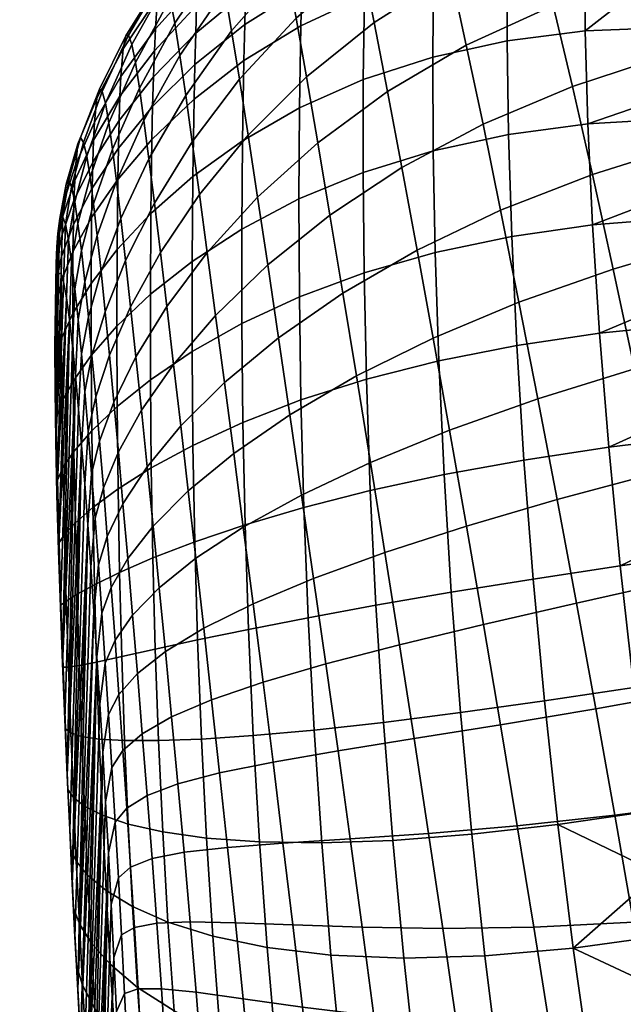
# Model space of a CAD drawing. Extents: x -120 to 2831, y -92 to 75.
# Tile 87 of 256: x 507 to 518, y -62 to -44. Entities that reach past the tile are written whole.
import ezdxf

# ---------------------------------------------------------------- set-up
doc = ezdxf.new("R2010")
doc.units = 0
doc.layers.add('GLASS', color=18, linetype='CONTINUOUS')

msp = doc.modelspace()

# ---------------------------------------------------------------- meshes
at = {"layer": 'GLASS'}
mesh = msp.add_polyface(dxfattribs=at)
corners = [(516.259, -40.716, 68.011), (516.237, -41.307, 67.014), (514.897, -41.605, 67.228), (514.918, -41.018, 68.22), (517.662, -40.557, 67.879), (517.639, -41.147, 66.885), (516.286, -40.179, 69.039), (514.943, -40.49, 69.243), (517.693, -40.019, 68.901), (516.415, -41.085, 88.778), (516.137, -40.128, 86.785), (514.678, -40.876, 86.581), (514.916, -41.833, 88.496), (516.719, -42.229, 90.652), (515.179, -42.968, 90.296), (518.385, -41.65, 90.785), (518.038, -40.515, 88.86), (519.953, -40.654, 89.743), (519.759, -40.124, 88.752), (520.153, -41.232, 90.703), (521.992, -40.95, 90.441), (521.769, -40.394, 89.478), (517.046, -43.545, 92.392), (515.463, -44.265, 91.963), (518.757, -42.964, 92.576), (520.358, -41.855, 91.63), (520.569, -42.521, 92.524), (517.394, -45.015, 93.981), (515.768, -45.705, 93.484), (519.148, -44.438, 94.217), (520.785, -43.229, 93.381), (521.005, -43.977, 94.2), (521.229, -44.762, 94.979), (519.557, -46.057, 95.696), (517.628, -44.004, 63.262), (517.675, -45.697, 61.695), (516.232, -45.894, 61.837), (516.207, -44.186, 63.392), (516.21, -42.65, 65.123), (514.854, -44.482, 63.648), (514.867, -42.944, 65.353), (517.617, -42.481, 64.998), (516.22, -41.953, 66.05), (514.88, -42.248, 66.271), (517.624, -41.79, 65.924), (516.237, -41.307, 67.014), (514.897, -41.605, 67.228), (517.639, -41.147, 66.885), (519.707, -40.526, 67.795), (520.547, -41.126, 66.815), (520.572, -40.551, 67.78), (519.669, -42.414, 64.964), (519.67, -41.737, 65.875), (520.584, -43.889, 63.278), (520.628, -44.685, 62.486), (520.547, -41.126, 66.815), (520.535, -41.749, 65.88), (520.537, -42.419, 64.977), (520.554, -43.133, 64.109), (520.686, -45.52, 61.736)]
mesh.append_faces([[corners[k] for k in face] for face in [(0, 1, 2, 3), (4, 5, 1, 0), (6, 0, 3, 7), (8, 4, 0, 6), (9, 10, 11, 12), (13, 9, 12, 14), (15, 16, 9, 13), (17, 18, 16, 16), (15, 19, 17, 17), (16, 15, 17, 17), (20, 21, 17, 19), (22, 13, 14, 23), (24, 15, 13, 22), (25, 19, 15, 15), (24, 26, 25, 25), (15, 24, 25, 25), (27, 22, 23, 28), (29, 24, 22, 27), (30, 26, 24, 24), (29, 31, 30, 30), (24, 29, 30, 30), (32, 31, 29, 29), (29, 33, 32, 32), (34, 35, 36, 37), (38, 37, 39, 40), (41, 34, 37, 38), (42, 38, 40, 43), (44, 41, 38, 42), (45, 42, 43, 46), (47, 44, 42, 45), (4, 48, 49, 5), (48, 50, 49, 49), (41, 51, 34, 34), (44, 52, 51, 41), (35, 34, 53, 54), (52, 44, 47, 55), (53, 34, 51, 51), (51, 52, 56, 57), (51, 58, 53, 53), (52, 55, 56, 56), (57, 58, 51, 51), (59, 35, 54, 54)]])
mesh = msp.add_polyface(dxfattribs=at)
corners = [(509.783, -44.367, 70.193), (509.766, -44.839, 69.369), (509.141, -45.634, 69.882), (509.157, -45.196, 70.654), (510.553, -43.542, 69.727), (510.536, -44.046, 68.853), (511.463, -42.76, 69.276), (511.445, -43.292, 68.36), (509.801, -43.969, 71.05), (509.175, -44.833, 71.457), (510.572, -43.109, 70.633), (511.483, -42.295, 70.225), (509.216, -44.331, 73.111), (508.693, -45.665, 71.835), (508.735, -45.233, 73.373), (509.842, -43.393, 72.816), (510.614, -42.459, 72.502), (509.263, -44.097, 74.769), (508.783, -45.064, 74.909), (509.889, -43.085, 74.596), (510.661, -42.075, 74.399), (509.315, -44.083, 76.396), (508.835, -45.108, 76.406), (509.941, -43.007, 76.356), (509.373, -44.254, 77.977), (508.893, -45.323, 77.85), (510.002, -43.125, 78.079), (509.438, -44.581, 79.506), (508.955, -45.679, 79.238), (510.072, -43.416, 79.757), (510.154, -43.864, 81.381), (509.512, -45.046, 80.979), (510.954, -42.666, 81.753), (510.861, -42.239, 79.977), (510.247, -44.456, 82.944), (509.593, -45.636, 82.392), (511.064, -43.257, 83.468), (511.19, -44.001, 85.109), (510.354, -45.181, 84.437), (512.193, -42.855, 85.715), (512.043, -42.096, 83.932), (511.332, -44.887, 86.665), (510.473, -46.027, 85.853), (512.362, -43.775, 87.406), (513.56, -42.742, 88.03), (513.359, -41.797, 86.216), (512.551, -44.842, 88.993), (511.489, -45.902, 88.125), (513.784, -43.85, 89.731), (515.179, -42.968, 90.296), (514.916, -41.833, 88.496), (514.029, -45.107, 91.307), (512.758, -46.042, 90.463), (515.463, -44.265, 91.963), (512.451, -43.91, 66.133), (512.427, -45.408, 64.548), (511.389, -46.005, 65.161), (511.413, -44.547, 66.657), (513.608, -43.368, 65.692), (513.588, -44.893, 64.037), (514.867, -42.944, 65.353), (514.854, -44.482, 63.648), (510.52, -44.617, 68.022), (510.506, -45.249, 67.241), (509.739, -45.982, 67.859), (509.751, -45.38, 68.587), (511.428, -43.89, 67.484), (512.467, -43.234, 67), (513.623, -42.679, 66.59), (514.88, -42.248, 66.271), (510.536, -44.046, 68.853), (509.766, -44.839, 69.369), (511.445, -43.292, 68.36), (512.484, -42.615, 67.912)]
mesh.append_faces([[corners[k] for k in face] for face in [(0, 1, 2, 3), (4, 5, 1, 0), (6, 7, 5, 4), (8, 0, 3, 9), (10, 4, 0, 8), (11, 6, 4, 10), (12, 9, 13, 14), (15, 8, 9, 12), (16, 10, 8, 15), (17, 12, 14, 18), (19, 15, 12, 17), (20, 16, 15, 19), (21, 17, 18, 22), (23, 19, 17, 21), (24, 21, 22, 25), (26, 23, 21, 24), (27, 24, 25, 28), (29, 26, 24, 27), (30, 29, 27, 31), (32, 33, 29, 30), (34, 30, 31, 35), (36, 32, 30, 34), (37, 36, 34, 38), (39, 40, 36, 37), (41, 37, 38, 42), (43, 39, 37, 41), (44, 45, 39, 43), (46, 43, 41, 47), (48, 44, 43, 46), (49, 50, 44, 48), (51, 48, 46, 52), (53, 49, 48, 51), (54, 55, 56, 57), (58, 59, 55, 54), (60, 61, 59, 58), (62, 63, 64, 65), (66, 57, 63, 62), (67, 54, 57, 66), (68, 58, 54, 67), (69, 60, 58, 68), (70, 62, 65, 71), (72, 66, 62, 70), (73, 67, 66, 72)]])
mesh = msp.add_polyface(dxfattribs=at)
corners = [(509.512, -45.046, 80.979), (509.438, -44.581, 79.506), (508.955, -45.679, 79.238), (509.022, -46.157, 80.57), (509.593, -45.636, 82.392), (509.095, -46.742, 81.843), (509.175, -47.421, 83.056), (508.742, -47.73, 81.324), (508.813, -48.389, 82.42), (509.684, -46.338, 83.74), (510.354, -45.181, 84.437), (510.247, -44.456, 82.944), (509.26, -48.186, 84.207), (508.887, -49.119, 83.46), (509.784, -47.143, 85.018), (510.473, -46.027, 85.853), (509.35, -49.029, 85.293), (508.964, -49.913, 84.444), (509.893, -48.041, 86.221), (510.604, -46.984, 87.183), (511.489, -45.902, 88.125), (511.332, -44.887, 86.665), (510.009, -49.022, 87.345), (509.446, -49.941, 86.312), (510.746, -48.041, 88.421), (511.662, -47.033, 89.481), (512.758, -46.042, 90.463), (512.551, -44.842, 88.993), (510.898, -49.186, 89.561), (510.133, -50.079, 88.385), (511.847, -48.268, 90.724), (512.98, -47.36, 91.807), (514.291, -46.495, 92.746), (514.029, -45.107, 91.307), (515.768, -45.705, 93.484), (515.463, -44.265, 91.963), (512.044, -49.593, 91.847), (511.059, -50.409, 90.598), (513.216, -48.78, 93.016), (514.568, -47.998, 94.037), (516.088, -47.272, 94.849), (514.858, -49.599, 95.173), (513.463, -50.288, 94.085), (514.896, -48.042, 60.811), (514.96, -50.015, 59.699), (513.644, -50.349, 60.281), (513.601, -48.411, 61.326), (510.471, -48.203, 64.686), (510.47, -49.845, 63.738), (509.713, -50.358, 64.704), (509.711, -48.803, 65.533), (511.375, -47.614, 63.886), (511.376, -49.333, 62.823), (512.416, -47.066, 63.173), (512.423, -48.847, 62.006), (513.584, -46.584, 62.579), (514.862, -46.19, 62.13), (509.72, -47.328, 66.578), (509.099, -49.384, 66.389), (509.103, -47.987, 67.316), (510.483, -46.656, 65.849), (511.389, -46.005, 65.161), (512.427, -45.408, 64.548), (513.588, -44.893, 64.037), (514.854, -44.482, 63.648), (509.739, -45.982, 67.859), (509.117, -46.711, 68.482), (510.506, -45.249, 67.241), (511.413, -44.547, 66.657), (509.751, -45.38, 68.587), (509.127, -46.142, 69.155), (509.766, -44.839, 69.369), (509.141, -45.634, 69.882)]
mesh.append_faces([[corners[k] for k in face] for face in [(0, 1, 2, 3), (4, 0, 3, 5), (6, 5, 7, 8), (9, 4, 5, 6), (10, 11, 4, 9), (12, 6, 8, 13), (14, 9, 6, 12), (15, 10, 9, 14), (16, 12, 13, 17), (18, 14, 12, 16), (19, 15, 14, 18), (20, 21, 15, 19), (22, 18, 16, 23), (24, 19, 18, 22), (25, 20, 19, 24), (26, 27, 20, 25), (28, 24, 22, 29), (30, 25, 24, 28), (31, 26, 25, 30), (32, 33, 26, 31), (34, 35, 33, 32), (36, 30, 28, 37), (38, 31, 30, 36), (39, 32, 31, 38), (40, 34, 32, 39), (41, 39, 38, 42), (43, 44, 45, 46), (47, 48, 49, 50), (51, 52, 48, 47), (53, 54, 52, 51), (55, 46, 54, 53), (56, 43, 46, 55), (57, 50, 58, 59), (60, 47, 50, 57), (61, 51, 47, 60), (62, 53, 51, 61), (63, 55, 53, 62), (64, 56, 55, 63), (65, 57, 59, 66), (67, 60, 57, 65), (68, 61, 60, 67), (69, 65, 66, 70), (71, 69, 70, 72)]])
mesh = msp.add_polyface(dxfattribs=at)
corners = [(517.759, -46.62, 95.409), (517.394, -45.015, 93.981), (515.768, -45.705, 93.484), (516.088, -47.272, 94.849), (519.557, -46.057, 95.696), (519.148, -44.438, 94.217), (521.456, -45.582, 95.717), (521.229, -44.762, 94.979), (516.422, -48.945, 96.048), (514.568, -47.998, 94.037), (514.858, -49.599, 95.173), (518.137, -48.343, 96.665), (519.977, -47.8, 97.001), (521.686, -46.435, 96.412), (521.918, -47.319, 97.064), (523.675, -46.023, 96.227), (523.426, -45.185, 95.515), (523.927, -46.893, 96.896), (516.767, -50.708, 97.076), (515.158, -51.28, 96.15), (518.524, -50.162, 97.742), (520.406, -49.648, 98.125), (522.151, -48.23, 97.67), (522.386, -49.168, 98.23), (524.179, -47.793, 97.521), (517.117, -52.542, 97.928), (515.464, -53.024, 96.963), (518.917, -52.06, 98.634), (520.839, -51.583, 99.059), (522.621, -50.13, 98.743), (522.856, -51.113, 99.208), (523.091, -52.115, 99.624), (516.382, -49.735, 59.317), (516.512, -51.823, 58.373), (515.057, -52.086, 58.801), (514.96, -50.015, 59.699), (517.888, -49.512, 59.13), (518.056, -51.589, 58.157), (516.29, -47.751, 60.475), (514.896, -48.042, 60.811), (517.761, -47.54, 60.313), (516.232, -45.894, 61.837), (514.862, -46.19, 62.13), (517.675, -45.697, 61.695), (516.207, -44.186, 63.392), (514.854, -44.482, 63.648), (520.841, -47.294, 60.366), (520.938, -48.229, 59.749), (520.686, -45.52, 61.736), (520.757, -46.39, 61.028), (521.048, -49.192, 59.18), (521.17, -50.181, 58.661), (521.305, -51.193, 58.191), (527.695, -50.982, 58.333), (521.451, -52.226, 57.772), (521.305, -51.193, 58.191), (520.938, -48.229, 59.749), (527.75, -48.951, 59.39), (521.048, -49.192, 59.18), (521.17, -50.181, 58.661), (520.841, -47.294, 60.366), (527.802, -47.067, 60.627), (520.757, -46.39, 61.028)]
mesh.append_faces([[corners[k] for k in face] for face in [(0, 1, 2, 3), (4, 5, 1, 0), (4, 6, 7, 7), (8, 3, 9, 10), (11, 0, 3, 8), (12, 4, 0, 11), (13, 6, 4, 4), (12, 14, 13, 13), (4, 12, 13, 13), (15, 16, 6, 13), (17, 15, 13, 14), (18, 8, 10, 19), (20, 11, 8, 18), (21, 12, 11, 20), (22, 14, 12, 12), (21, 23, 22, 22), (12, 21, 22, 22), (24, 17, 14, 22), (25, 18, 19, 26), (27, 20, 18, 25), (28, 21, 20, 27), (29, 23, 21, 21), (28, 30, 29, 29), (21, 28, 29, 29), (31, 30, 28, 28), (32, 33, 34, 35), (36, 37, 33, 32), (38, 32, 35, 39), (40, 36, 32, 38), (41, 38, 39, 42), (43, 40, 38, 41), (44, 41, 42, 45), (36, 40, 46, 47), (40, 43, 48, 49), (37, 36, 50, 51), (50, 36, 47, 47), (51, 52, 37, 37), (49, 46, 40, 40), (53, 54, 55, 55), (56, 57, 58, 58), (59, 53, 55, 55), (60, 61, 56, 56), (61, 60, 62, 62)]])
mesh = msp.add_polyface(dxfattribs=at)
corners = [(508.333, -46.727, 71.48), (508.318, -47.095, 70.82), (508.103, -47.712, 71.214), (508.116, -47.377, 71.818), (508.675, -45.993, 71.088), (508.66, -46.396, 70.372), (509.157, -45.196, 70.654), (509.141, -45.634, 69.882), (508.35, -46.433, 72.171), (508.133, -47.113, 72.453), (508.693, -45.665, 71.835), (509.175, -44.833, 71.457), (508.392, -46.062, 73.593), (508.174, -46.795, 73.763), (508.735, -45.233, 73.373), (508.223, -46.724, 75.07), (508.063, -47.423, 73.884), (508.11, -47.382, 75.089), (508.44, -45.948, 75.01), (508.783, -45.064, 74.909), (508.277, -46.847, 76.335), (508.163, -47.526, 76.259), (508.494, -46.038, 76.385), (508.835, -45.108, 76.406), (508.333, -47.121, 77.547), (508.219, -47.813, 77.382), (508.551, -46.288, 77.705), (508.893, -45.323, 77.85), (508.392, -47.514, 78.703), (508.277, -48.212, 78.452), (508.611, -46.667, 78.967), (508.955, -45.679, 79.238), (508.454, -48.003, 79.805), (508.336, -48.7, 79.473), (508.675, -47.153, 80.173), (509.022, -46.157, 80.57), (508.516, -48.574, 80.855), (508.396, -49.263, 80.445), (508.742, -47.73, 81.324), (509.095, -46.742, 81.843), (508.581, -49.214, 81.854), (508.456, -49.889, 81.37), (508.813, -48.389, 82.42), (508.887, -49.119, 83.46), (508.647, -49.915, 82.803), (509.103, -47.987, 67.316), (509.099, -49.384, 66.389), (508.632, -49.918, 67.215), (508.63, -48.604, 68.03), (508.3, -48.029, 69.641), (508.296, -49.153, 68.693), (508.087, -49.619, 69.287), (508.088, -48.573, 70.139), (508.639, -47.402, 69.083), (509.117, -46.711, 68.482), (508.308, -47.532, 70.204), (508.093, -48.114, 70.651), (508.648, -46.869, 69.701), (509.127, -46.142, 69.155), (508.318, -47.095, 70.82), (508.103, -47.712, 71.214), (508.66, -46.396, 70.372), (509.141, -45.634, 69.882), (508.182, -48.866, 77.044), (508.131, -48.577, 76.058), (508.291, -49.74, 78.903), (508.236, -49.261, 77.993)]
mesh.append_faces([[corners[k] for k in face] for face in [(0, 1, 2, 3), (4, 5, 1, 0), (6, 7, 5, 4), (8, 0, 3, 9), (10, 4, 0, 8), (11, 6, 4, 10), (12, 8, 9, 13), (14, 10, 8, 12), (15, 13, 16, 17), (18, 12, 13, 15), (19, 14, 12, 18), (20, 15, 17, 21), (22, 18, 15, 20), (23, 19, 18, 22), (24, 20, 21, 25), (26, 22, 20, 24), (27, 23, 22, 26), (28, 24, 25, 29), (30, 26, 24, 28), (31, 27, 26, 30), (32, 28, 29, 33), (34, 30, 28, 32), (35, 31, 30, 34), (36, 32, 33, 37), (38, 34, 32, 36), (39, 35, 34, 38), (40, 36, 37, 41), (42, 38, 36, 40), (43, 42, 40, 44), (45, 46, 47, 48), (49, 50, 51, 52), (53, 48, 50, 49), (54, 45, 48, 53), (55, 49, 52, 56), (57, 53, 49, 55), (58, 54, 53, 57), (59, 55, 56, 60), (61, 57, 55, 59), (62, 58, 57, 61), (63, 25, 21, 64), (65, 33, 29, 66), (66, 29, 25, 63)]])
mesh = msp.add_polyface(dxfattribs=at)
corners = [(472.467, -45.978, 71.715), (472.526, -46.673, 72.058), (472.519, -47.002, 71.463), (472.458, -46.346, 71.051), (472.466, -45.687, 72.41), (472.525, -46.417, 72.683), (472.442, -45.334, 73.837), (472.5, -46.116, 73.972), (472.458, -46.346, 71.051), (472.519, -47.002, 71.463), (472.504, -47.398, 70.91), (472.441, -46.787, 70.432), (472.44, -47.937, 72.662), (472.435, -48.185, 72.211), (472.438, -47.746, 73.14), (472.435, -48.185, 72.211), (472.423, -48.485, 71.793), (508.116, -47.377, 71.818), (508.103, -47.712, 71.214), (507.995, -48.239, 71.548), (508.007, -47.935, 72.1), (508.133, -47.113, 72.453), (508.023, -47.698, 72.68), (508.174, -46.795, 73.763), (508.063, -47.423, 73.884), (508.145, -53.176, 67.95), (508.179, -54.389, 67.805), (508.082, -54.462, 68.546), (508.048, -53.323, 68.648), (508.118, -51.964, 68.225), (508.018, -52.186, 68.873), (508.097, -50.768, 68.66), (507.996, -51.067, 69.248), (508.087, -49.619, 69.287), (507.983, -49.996, 69.805), (508.088, -48.573, 70.139), (507.982, -49.028, 70.572), (508.093, -48.114, 70.651), (507.986, -48.606, 71.037), (508.103, -47.712, 71.214), (507.995, -48.239, 71.548), (507.993, -48.835, 72.532), (507.982, -49.083, 72.081), (508.04, -48.431, 74.014), (508.006, -48.645, 73.01), (508.083, -48.42, 75.042), (508.11, -47.382, 75.089), (508.131, -48.577, 76.058), (508.163, -47.526, 76.259), (508.111, -55.527, 69.731), (508.121, -55.594, 68.546), (508.164, -56.715, 68.634), (508.152, -56.549, 69.851), (508.073, -54.499, 69.691), (508.01, -52.456, 69.909), (508.039, -53.471, 69.744), (507.988, -51.471, 70.206), (507.972, -49.733, 71.285), (507.975, -50.548, 70.659), (507.976, -49.384, 71.663), (507.982, -49.083, 72.081), (507.988, -51.471, 70.206), (508.01, -52.456, 69.909), (508.131, -48.577, 76.058), (508.039, -53.471, 69.744), (508.182, -48.866, 77.044), (507.972, -49.733, 71.285), (508.006, -48.645, 73.01), (507.976, -49.384, 71.663), (507.975, -50.548, 70.659), (508.04, -48.431, 74.014), (508.111, -55.527, 69.731), (508.236, -49.261, 77.993), (508.073, -54.499, 69.691), (507.993, -48.835, 72.532), (507.982, -49.083, 72.081), (508.083, -48.42, 75.042)]
mesh.append_faces([[corners[k] for k in face] for face in [(0, 1, 2, 3), (4, 5, 1, 0), (6, 7, 5, 4), (8, 9, 10, 11), (12, 13, 2, 1), (14, 12, 1, 5), (15, 16, 10, 9), (17, 18, 19, 20), (21, 17, 20, 22), (23, 21, 22, 24), (25, 26, 27, 28), (29, 25, 28, 30), (31, 29, 30, 32), (33, 31, 32, 34), (35, 33, 34, 36), (37, 35, 36, 38), (39, 37, 38, 40), (41, 20, 19, 42), (43, 24, 22, 44), (45, 46, 24, 43), (44, 22, 20, 41), (47, 48, 46, 45), (49, 50, 51, 52), (53, 27, 50, 49), (54, 30, 28, 55), (56, 32, 30, 54), (57, 36, 34, 58), (59, 38, 36, 57), (58, 34, 32, 56), (55, 28, 27, 53), (60, 40, 38, 59), (61, 62, 63, 63), (62, 64, 65, 65), (66, 67, 68, 68), (69, 67, 66, 66), (69, 61, 70, 70), (71, 72, 73, 73), (74, 75, 68, 68), (67, 74, 68, 68), (69, 70, 67, 67), (70, 61, 76, 76), (76, 61, 63, 63), (62, 65, 63, 63)]])
mesh = msp.add_polyface(dxfattribs=at)
corners = [(509.446, -49.941, 86.312), (509.35, -49.029, 85.293), (508.964, -49.913, 84.444), (509.044, -50.765, 85.37), (509.547, -50.915, 87.26), (509.127, -51.669, 86.239), (510.133, -50.079, 88.385), (510.009, -49.022, 87.345), (509.651, -51.945, 88.137), (509.211, -52.62, 87.048), (510.263, -51.201, 89.339), (511.059, -50.409, 90.598), (510.898, -49.186, 89.561), (509.759, -53.024, 88.941), (509.298, -53.613, 87.798), (510.399, -52.381, 90.204), (511.228, -51.699, 91.529), (512.25, -50.995, 92.847), (512.044, -49.593, 91.847), (513.463, -50.288, 94.085), (513.216, -48.78, 93.016), (509.87, -54.146, 89.67), (509.386, -54.645, 88.486), (510.539, -53.61, 90.977), (511.402, -53.045, 92.351), (512.463, -52.46, 93.719), (513.719, -51.868, 95.01), (515.158, -51.28, 96.15), (514.858, -49.599, 95.173), (509.983, -55.306, 90.323), (509.474, -55.71, 89.113), (510.682, -54.881, 91.659), (511.581, -54.437, 93.062), (512.682, -53.976, 94.463), (513.98, -53.504, 95.787), (515.464, -53.024, 96.963), (514.246, -55.184, 96.416), (512.904, -55.532, 95.076), (515.774, -54.816, 97.612), (509.756, -53.605, 63.607), (509.8, -55.264, 63.31), (509.19, -55.4, 64.568), (509.15, -53.869, 64.784), (510.517, -53.31, 62.428), (510.568, -55.098, 62.046), (511.434, -52.999, 61.305), (511.497, -54.906, 60.839), (512.503, -52.683, 60.295), (512.583, -54.693, 59.749), (513.715, -52.375, 59.448), (513.818, -54.466, 58.831), (515.057, -52.086, 58.801), (515.19, -54.229, 58.125), (509.727, -51.964, 64.068), (509.122, -52.347, 65.148), (510.485, -51.554, 62.989), (511.394, -51.135, 61.965), (512.45, -50.727, 61.047), (513.644, -50.349, 60.281), (514.96, -50.015, 59.699), (509.713, -50.358, 64.704), (509.105, -50.847, 65.676), (510.47, -49.845, 63.738), (511.376, -49.333, 62.823), (512.423, -48.847, 62.006), (513.601, -48.411, 61.326), (509.711, -48.803, 65.533), (509.099, -49.384, 66.389)]
mesh.append_faces([[corners[k] for k in face] for face in [(0, 1, 2, 3), (4, 0, 3, 5), (6, 7, 0, 4), (8, 4, 5, 9), (10, 6, 4, 8), (11, 12, 6, 10), (13, 8, 9, 14), (15, 10, 8, 13), (16, 11, 10, 15), (17, 18, 11, 16), (19, 20, 18, 17), (21, 13, 14, 22), (23, 15, 13, 21), (24, 16, 15, 23), (25, 17, 16, 24), (26, 19, 17, 25), (27, 28, 19, 26), (29, 21, 22, 30), (31, 23, 21, 29), (32, 24, 23, 31), (33, 25, 24, 32), (34, 26, 25, 33), (35, 27, 26, 34), (36, 34, 33, 37), (38, 35, 34, 36), (39, 40, 41, 42), (43, 44, 40, 39), (45, 46, 44, 43), (47, 48, 46, 45), (49, 50, 48, 47), (51, 52, 50, 49), (53, 39, 42, 54), (55, 43, 39, 53), (56, 45, 43, 55), (57, 47, 45, 56), (58, 49, 47, 57), (59, 51, 49, 58), (60, 53, 54, 61), (62, 55, 53, 60), (63, 56, 55, 62), (64, 57, 56, 63), (65, 58, 57, 64), (66, 60, 61, 67)]])
mesh = msp.add_polyface(dxfattribs=at)
corners = [(508.647, -49.915, 82.803), (508.581, -49.214, 81.854), (508.456, -49.889, 81.37), (508.518, -50.57, 82.25), (508.715, -50.671, 83.704), (508.579, -51.299, 83.086), (508.964, -49.913, 84.444), (508.887, -49.119, 83.46), (508.784, -51.476, 84.555), (508.641, -52.071, 83.879), (509.044, -50.765, 85.37), (508.854, -52.325, 85.357), (508.703, -52.881, 84.629), (509.127, -51.669, 86.239), (508.925, -53.215, 86.11), (508.765, -53.728, 85.336), (509.211, -52.62, 87.048), (508.996, -54.141, 86.813), (508.827, -54.608, 86.001), (509.298, -53.613, 87.798), (509.067, -55.102, 87.465), (508.888, -55.518, 86.621), (509.386, -54.645, 88.486), (508.693, -54.092, 65.904), (508.732, -55.501, 65.76), (508.414, -55.566, 66.838), (508.375, -54.267, 66.921), (509.15, -53.869, 64.784), (509.19, -55.4, 64.568), (508.344, -52.963, 67.124), (508.179, -54.389, 67.805), (508.145, -53.176, 67.95), (508.664, -52.685, 66.181), (509.122, -52.347, 65.148), (508.319, -51.664, 67.468), (508.118, -51.964, 68.225), (508.643, -51.288, 66.61), (509.105, -50.847, 65.676), (508.303, -50.384, 67.979), (508.097, -50.768, 68.66), (508.632, -49.918, 67.215), (509.099, -49.384, 66.389), (508.296, -49.153, 68.693), (508.087, -49.619, 69.287), (508.63, -48.604, 68.03), (508.346, -50.29, 79.772), (508.396, -49.263, 80.445), (508.336, -48.7, 79.473), (508.291, -49.74, 78.903), (508.459, -51.555, 81.392), (508.402, -50.897, 80.601), (508.515, -52.255, 82.144), (508.626, -53.767, 83.538), (508.571, -52.994, 82.859), (508.681, -54.571, 84.179), (508.736, -55.403, 84.783), (508.039, -53.471, 69.744), (508.073, -54.499, 69.691), (508.236, -49.261, 77.993), (508.346, -50.29, 79.772), (508.111, -55.527, 69.731), (508.152, -56.549, 69.851), (508.182, -48.866, 77.044), (508.291, -49.74, 78.903), (508.402, -50.897, 80.601), (508.195, -57.56, 70.041), (508.459, -51.555, 81.392), (508.289, -59.539, 70.599), (508.515, -52.255, 82.144)]
mesh.append_faces([[corners[k] for k in face] for face in [(0, 1, 2, 3), (4, 0, 3, 5), (6, 7, 0, 4), (8, 4, 5, 9), (10, 6, 4, 8), (11, 8, 9, 12), (13, 10, 8, 11), (14, 11, 12, 15), (16, 13, 11, 14), (17, 14, 15, 18), (19, 16, 14, 17), (20, 17, 18, 21), (22, 19, 17, 20), (23, 24, 25, 26), (27, 28, 24, 23), (29, 26, 30, 31), (32, 23, 26, 29), (33, 27, 23, 32), (34, 29, 31, 35), (36, 32, 29, 34), (37, 33, 32, 36), (38, 34, 35, 39), (40, 36, 34, 38), (41, 37, 36, 40), (42, 38, 39, 43), (44, 40, 38, 42), (45, 46, 47, 48), (49, 3, 2, 50), (51, 5, 3, 49), (52, 12, 9, 53), (54, 15, 12, 52), (53, 9, 5, 51), (50, 2, 46, 45), (15, 54, 55, 18), (56, 57, 58, 58), (59, 60, 61, 61), (56, 58, 62, 62), (58, 60, 63, 63), (63, 60, 59, 59), (64, 59, 65, 65), (65, 66, 64, 64), (66, 67, 68, 68)]])
mesh = msp.add_polyface(dxfattribs=at)
corners = [(509.139, -56.093, 88.066), (509.067, -55.102, 87.465), (508.888, -55.518, 86.621), (508.949, -56.457, 87.198), (509.474, -55.71, 89.113), (509.386, -54.645, 88.486), (509.21, -57.114, 88.615), (509.009, -57.423, 87.729), (509.281, -58.162, 89.109), (509.068, -58.414, 88.212), (509.351, -59.235, 89.548), (509.127, -59.431, 88.646), (508.361, -59.128, 68.2), (508.417, -60.267, 68.493), (508.31, -59.978, 69.329), (508.259, -58.908, 69.033), (508.568, -59.382, 67.193), (508.631, -60.613, 67.484), (508.903, -59.661, 66.019), (508.978, -61.005, 66.31), (508.309, -57.968, 67.978), (508.21, -57.82, 68.799), (508.51, -58.127, 66.983), (508.837, -58.291, 65.826), (509.308, -58.451, 64.541), (509.386, -59.952, 64.714), (508.261, -56.79, 67.832), (508.164, -56.715, 68.634), (508.459, -56.854, 66.863), (508.78, -56.903, 65.737), (509.242, -56.93, 64.489), (508.218, -55.596, 67.771), (508.121, -55.594, 68.546), (508.414, -55.566, 66.838), (508.732, -55.501, 65.76), (509.19, -55.4, 64.568), (508.179, -54.389, 67.805), (508.082, -54.462, 68.546), (508.375, -54.267, 66.921), (508.843, -57.143, 85.879), (508.79, -56.26, 85.35), (508.947, -58.973, 86.816), (508.895, -58.047, 86.368), (508.997, -59.919, 87.22), (508.827, -54.608, 86.001), (508.736, -55.403, 84.783), (508.289, -59.539, 70.599), (508.241, -58.557, 70.292), (508.195, -57.56, 70.041), (508.152, -56.549, 69.851), (508.337, -60.503, 70.957), (508.571, -52.994, 82.859), (508.289, -59.539, 70.599), (508.388, -61.449, 71.361), (508.439, -62.375, 71.808), (508.681, -54.571, 84.179), (508.195, -57.56, 70.041), (508.346, -50.29, 79.772), (508.152, -56.549, 69.851), (508.459, -51.555, 81.392), (508.241, -58.557, 70.292), (508.515, -52.255, 82.144), (508.626, -53.767, 83.538), (508.736, -55.403, 84.783), (508.544, -64.162, 72.826), (508.843, -57.143, 85.879), (508.79, -56.26, 85.35)]
mesh.append_faces([[corners[k] for k in face] for face in [(0, 1, 2, 3), (4, 5, 1, 0), (6, 0, 3, 7), (8, 6, 7, 9), (10, 8, 9, 11), (12, 13, 14, 15), (16, 17, 13, 12), (18, 19, 17, 16), (20, 12, 15, 21), (22, 16, 12, 20), (23, 18, 16, 22), (24, 25, 18, 23), (26, 20, 21, 27), (28, 22, 20, 26), (29, 23, 22, 28), (30, 24, 23, 29), (31, 26, 27, 32), (33, 28, 26, 31), (34, 29, 28, 33), (35, 30, 29, 34), (36, 31, 32, 37), (38, 33, 31, 36), (39, 3, 2, 40), (41, 9, 7, 42), (9, 41, 43, 11), (42, 7, 3, 39), (40, 2, 44, 45), (14, 46, 47, 15), (48, 21, 15, 47), (49, 27, 21, 48), (50, 51, 52, 52), (53, 51, 50, 50), (54, 55, 53, 53), (56, 57, 58, 58), (59, 56, 60, 60), (52, 59, 60, 60), (51, 61, 52, 52), (62, 51, 53, 53), (53, 55, 62, 62), (55, 54, 63, 63), (64, 65, 66, 66), (63, 64, 66, 66)]])
mesh = msp.add_polyface(dxfattribs=at)
corners = [(517.47, -54.428, 98.602), (517.117, -52.542, 97.928), (515.464, -53.024, 96.963), (515.774, -54.816, 97.612), (519.311, -54.017, 99.339), (518.917, -52.06, 98.634), (521.272, -53.584, 99.8), (520.839, -51.583, 99.059), (523.324, -53.133, 99.992), (523.091, -52.115, 99.624), (517.822, -56.35, 99.097), (516.084, -56.641, 98.097), (519.704, -56.015, 99.855), (521.701, -55.635, 100.346), (523.555, -54.166, 100.309), (516.39, -58.482, 98.418), (514.512, -56.893, 96.898), (514.776, -58.62, 97.232), (518.17, -58.292, 99.415), (520.089, -58.038, 100.181), (522.121, -57.715, 100.695), (524.011, -56.266, 100.794), (523.785, -55.211, 100.577), (516.691, -60.328, 98.578), (515.035, -60.353, 97.422), (518.51, -60.238, 99.557), (520.465, -60.067, 100.32), (522.528, -59.808, 100.847), (517.13, -58.458, 56.889), (517.41, -60.71, 56.85), (515.801, -60.852, 57.445), (515.562, -58.637, 57.447), (518.803, -58.216, 56.571), (518.961, -59.346, 56.505), (520.732, -59.044, 56.372), (520.922, -60.164, 56.343), (519.127, -60.475, 56.495), (520.55, -57.925, 56.456), (516.886, -56.209, 57.155), (515.358, -56.422, 57.673), (518.514, -55.966, 56.873), (516.68, -53.989, 57.65), (515.19, -54.229, 58.125), (518.265, -53.749, 57.403), (516.512, -51.823, 58.373), (515.057, -52.086, 58.801), (518.056, -51.589, 58.157), (521.305, -51.193, 58.191), (521.451, -52.226, 57.772), (521.608, -53.277, 57.405), (521.775, -54.343, 57.091), (522.338, -57.605, 56.466), (522.544, -58.705, 56.365), (522.758, -59.808, 56.318), (521.953, -55.421, 56.829), (522.141, -56.51, 56.621), (527.638, -53.133, 57.48), (521.608, -53.277, 57.405), (521.451, -52.226, 57.772)]
mesh.append_faces([[corners[k] for k in face] for face in [(0, 1, 2, 3), (4, 5, 1, 0), (6, 7, 5, 4), (6, 8, 9, 9), (7, 6, 9, 9), (10, 0, 3, 11), (12, 4, 0, 10), (13, 6, 4, 12), (14, 8, 6, 6), (6, 13, 14, 14), (15, 11, 16, 17), (18, 10, 11, 15), (19, 12, 10, 18), (20, 13, 12, 19), (21, 22, 13, 13), (13, 20, 21, 21), (23, 15, 17, 24), (25, 18, 15, 23), (26, 19, 18, 25), (27, 20, 19, 26), (28, 29, 30, 31), (28, 32, 33, 33), (29, 28, 33, 33), (34, 35, 36, 33), (37, 34, 33, 32), (38, 28, 31, 39), (40, 32, 28, 38), (41, 38, 39, 42), (43, 40, 38, 41), (44, 41, 42, 45), (46, 43, 41, 44), (40, 37, 32, 32), (43, 46, 47, 48), (40, 43, 49, 50), (34, 37, 51, 52), (35, 34, 52, 53), (37, 54, 55, 55), (40, 54, 37, 37), (48, 49, 43, 43), (54, 40, 50, 50), (55, 51, 37, 37), (56, 57, 58, 58)]])
mesh = msp.add_polyface(dxfattribs=at)
corners = [(509.563, -56.807, 89.676), (509.474, -55.71, 89.113), (509.139, -56.093, 88.066), (509.21, -57.114, 88.615), (510.096, -56.498, 90.9), (509.983, -55.306, 90.323), (510.826, -56.186, 92.247), (510.682, -54.881, 91.659), (511.762, -55.865, 93.662), (511.581, -54.437, 93.062), (512.904, -55.532, 95.076), (512.682, -53.976, 94.463), (509.652, -57.931, 90.176), (509.281, -58.162, 89.109), (510.21, -57.719, 91.399), (510.971, -57.519, 92.743), (511.944, -57.322, 94.151), (513.127, -57.117, 95.56), (514.512, -56.893, 96.898), (514.246, -55.184, 96.416), (516.084, -56.641, 98.097), (515.774, -54.816, 97.612), (509.74, -59.081, 90.61), (509.351, -59.235, 89.548), (510.323, -58.964, 91.82), (511.116, -58.875, 93.144), (512.125, -58.799, 94.53), (513.349, -58.72, 95.915), (514.776, -58.62, 97.232), (509.419, -60.334, 89.927), (509.127, -59.431, 88.646), (509.184, -60.471, 89.028), (509.826, -60.255, 90.976), (510.434, -60.23, 92.161), (511.258, -60.248, 93.451), (512.304, -60.289, 94.798), (513.567, -60.332, 96.142), (515.035, -60.353, 97.422), (509.937, -58.593, 63.178), (510.031, -60.237, 63.329), (509.386, -59.952, 64.714), (509.308, -58.451, 64.541), (510.733, -58.706, 61.801), (510.847, -60.494, 61.927), (511.698, -58.777, 60.479), (511.837, -60.702, 60.576), (512.831, -58.794, 59.275), (512.998, -60.841, 59.342), (514.123, -58.749, 58.25), (514.324, -60.895, 58.283), (515.562, -58.637, 57.447), (515.801, -60.852, 57.445), (509.86, -56.931, 63.17), (509.242, -56.93, 64.489), (510.64, -56.902, 61.839), (511.585, -56.839, 60.565), (512.692, -56.738, 59.41), (513.954, -56.599, 58.432), (515.358, -56.422, 57.673), (509.8, -55.264, 63.31), (509.19, -55.4, 64.568), (510.568, -55.098, 62.046), (511.497, -54.906, 60.839), (512.583, -54.693, 59.749), (513.818, -54.466, 58.831), (515.19, -54.229, 58.125)]
mesh.append_faces([[corners[k] for k in face] for face in [(0, 1, 2, 3), (4, 5, 1, 0), (6, 7, 5, 4), (8, 9, 7, 6), (10, 11, 9, 8), (12, 0, 3, 13), (14, 4, 0, 12), (15, 6, 4, 14), (16, 8, 6, 15), (17, 10, 8, 16), (18, 19, 10, 17), (20, 21, 19, 18), (22, 12, 13, 23), (24, 14, 12, 22), (25, 15, 14, 24), (26, 16, 15, 25), (27, 17, 16, 26), (28, 18, 17, 27), (29, 23, 30, 31), (32, 22, 23, 29), (33, 24, 22, 32), (34, 25, 24, 33), (35, 26, 25, 34), (36, 27, 26, 35), (37, 28, 27, 36), (38, 39, 40, 41), (42, 43, 39, 38), (44, 45, 43, 42), (46, 47, 45, 44), (48, 49, 47, 46), (50, 51, 49, 48), (52, 38, 41, 53), (54, 42, 38, 52), (55, 44, 42, 54), (56, 46, 44, 55), (57, 48, 46, 56), (58, 50, 48, 57), (59, 52, 53, 60), (61, 54, 52, 59), (62, 55, 54, 61), (63, 56, 55, 62), (64, 57, 56, 63), (65, 58, 57, 64)]])
mesh = msp.add_polyface(dxfattribs=at)
corners = [(509.486, -61.455, 90.245), (509.419, -60.334, 89.927), (509.184, -60.471, 89.028), (509.24, -61.535, 89.353), (509.551, -62.6, 90.495), (509.293, -62.621, 89.616), (508.672, -64.572, 70.279), (508.742, -65.576, 70.863), (508.594, -64.991, 71.606), (508.534, -64.037, 71.054), (508.604, -63.538, 69.748), (508.475, -63.058, 70.548), (508.854, -64.133, 68.799), (508.937, -65.239, 69.37), (508.539, -62.474, 69.271), (508.418, -62.054, 70.09), (508.775, -62.992, 68.291), (509.153, -63.596, 67.16), (509.251, -64.833, 67.709), (508.476, -61.383, 68.852), (508.363, -61.027, 69.683), (508.701, -61.817, 67.852), (509.061, -62.319, 66.692), (509.579, -62.866, 65.403), (509.692, -64.262, 65.905), (508.417, -60.267, 68.493), (508.31, -59.978, 69.329), (508.631, -60.613, 67.484), (508.978, -61.005, 66.31), (509.477, -61.427, 65.004), (509.386, -59.952, 64.714), (508.903, -59.661, 66.019), (509.046, -60.884, 87.577), (509.127, -59.431, 88.646), (508.997, -59.919, 87.22), (509.093, -61.865, 87.884), (509.182, -63.874, 88.326), (509.345, -63.729, 89.811), (509.139, -62.863, 88.136), (509.223, -64.896, 88.446), (509.394, -64.858, 89.929), (508.655, -65.916, 72.204), (508.598, -65.02, 73.393), (508.544, -64.162, 72.826), (508.439, -62.375, 71.808), (508.491, -63.28, 72.297), (508.337, -60.503, 70.957), (508.388, -61.449, 71.361), (508.289, -59.539, 70.599), (508.491, -63.28, 72.297), (508.736, -55.403, 84.783), (508.439, -62.375, 71.808), (508.544, -64.162, 72.826), (508.843, -57.143, 85.879), (508.598, -65.02, 73.393), (508.653, -65.852, 73.998), (508.947, -58.973, 86.816), (508.708, -66.656, 74.639), (508.763, -67.428, 75.317), (508.819, -68.167, 76.032), (509.046, -60.884, 87.577), (509.093, -61.865, 87.884), (508.932, -69.525, 77.575), (509.139, -62.863, 88.136), (508.997, -59.919, 87.22), (508.895, -58.047, 86.368), (509.182, -63.874, 88.326)]
mesh.append_faces([[corners[k] for k in face] for face in [(0, 1, 2, 3), (4, 0, 3, 5), (6, 7, 8, 9), (10, 6, 9, 11), (12, 13, 6, 10), (14, 10, 11, 15), (16, 12, 10, 14), (17, 18, 12, 16), (19, 14, 15, 20), (21, 16, 14, 19), (22, 17, 16, 21), (23, 24, 17, 22), (25, 19, 20, 26), (27, 21, 19, 25), (28, 22, 21, 27), (29, 23, 22, 28), (30, 29, 28, 31), (32, 2, 33, 34), (35, 3, 2, 32), (36, 37, 5, 38), (39, 40, 37, 36), (38, 5, 3, 35), (41, 42, 43, 8), (44, 11, 9, 45), (46, 20, 15, 47), (48, 26, 20, 46), (47, 15, 11, 44), (45, 9, 8, 43), (49, 50, 51, 51), (50, 49, 52, 52), (53, 52, 54, 54), (53, 54, 55, 55), (56, 55, 57, 57), (58, 59, 60, 60), (58, 56, 57, 57), (59, 61, 60, 60), (62, 63, 61, 61), (58, 60, 64, 64), (65, 53, 55, 55), (56, 65, 55, 55), (56, 58, 64, 64), (62, 66, 63, 63)]])
mesh = msp.add_polyface(dxfattribs=at)
corners = [(518.838, -62.174, 99.527), (518.51, -60.238, 99.557), (516.691, -60.328, 98.578), (516.982, -62.166, 98.58), (520.826, -62.087, 100.274), (520.465, -60.067, 100.32), (522.918, -61.896, 100.804), (522.528, -59.808, 100.847), (525.082, -61.603, 101.122), (524.668, -59.464, 101.143), (519.15, -64.088, 99.328), (517.26, -63.985, 98.427), (521.169, -64.084, 100.047), (523.286, -63.962, 100.57), (519.444, -65.966, 98.963), (517.523, -65.775, 98.122), (521.49, -66.042, 99.643), (523.629, -65.991, 100.147), (519.714, -67.799, 98.438), (517.766, -67.528, 97.668), (521.784, -67.95, 99.066), (523.943, -67.966, 99.541), (518.44, -67.253, 58.054), (518.835, -69.292, 58.867), (517.056, -69.244, 59.549), (516.703, -67.258, 58.725), (520.288, -67.072, 57.593), (520.503, -68.117, 57.96), (522.451, -67.792, 57.656), (522.691, -68.822, 58.05), (520.724, -69.14, 58.376), (522.215, -66.743, 57.311), (518.068, -65.13, 57.44), (516.374, -65.184, 58.092), (520.077, -66.007, 57.277), (519.873, -64.925, 57.013), (521.983, -65.676, 57.018), (521.758, -64.594, 56.776), (519.676, -63.828, 56.802), (517.724, -62.942, 57.036), (519.485, -62.719, 56.645), (521.538, -63.499, 56.587), (521.326, -62.394, 56.452), (519.302, -61.6, 56.542), (517.41, -60.71, 56.85), (519.127, -60.475, 56.495), (521.12, -61.281, 56.37), (520.922, -60.164, 56.343), (518.961, -59.346, 56.505), (524.44, -67.371, 57.461), (524.7, -68.401, 57.828), (524.184, -66.324, 57.143), (523.932, -65.262, 56.876), (523.443, -63.102, 56.495), (523.685, -64.187, 56.659), (523.208, -62.009, 56.383), (522.979, -60.91, 56.324), (522.758, -59.808, 56.318)]
mesh.append_faces([[corners[k] for k in face] for face in [(0, 1, 2, 3), (4, 5, 1, 0), (6, 7, 5, 4), (8, 9, 7, 6), (10, 0, 3, 11), (12, 4, 0, 10), (13, 6, 4, 12), (14, 10, 11, 15), (16, 12, 10, 14), (17, 13, 12, 16), (18, 14, 15, 19), (20, 16, 14, 18), (21, 17, 16, 20), (22, 23, 24, 25), (22, 26, 27, 27), (23, 22, 27, 27), (28, 29, 30, 27), (31, 28, 27, 26), (32, 22, 25, 33), (34, 26, 22, 22), (32, 35, 34, 34), (22, 32, 34, 34), (36, 31, 26, 34), (37, 36, 34, 35), (38, 35, 32, 32), (39, 40, 38, 38), (32, 39, 38, 38), (41, 37, 35, 38), (42, 41, 38, 40), (43, 40, 39, 39), (44, 45, 43, 43), (39, 44, 43, 43), (46, 42, 40, 43), (47, 46, 43, 45), (48, 45, 44, 44), (29, 28, 49, 50), (28, 31, 51, 49), (52, 51, 31, 36), (37, 41, 53, 54), (55, 53, 41, 42), (42, 46, 56, 55), (46, 47, 57, 56), (54, 52, 36, 37)]])
mesh = msp.add_polyface(dxfattribs=at)
corners = [(509.911, -61.45, 91.271), (509.826, -60.255, 90.976), (509.419, -60.334, 89.927), (509.486, -61.455, 90.245), (510.543, -61.515, 92.421), (510.434, -60.23, 92.161), (511.397, -61.635, 93.663), (511.258, -60.248, 93.451), (512.478, -61.788, 94.955), (512.304, -60.289, 94.798), (513.779, -61.946, 96.243), (513.567, -60.332, 96.142), (515.287, -62.082, 97.469), (515.035, -60.353, 97.422), (516.982, -62.166, 98.58), (516.691, -60.328, 98.578), (509.993, -62.667, 91.492), (509.551, -62.6, 90.495), (510.648, -62.817, 92.595), (511.532, -63.032, 93.779), (512.646, -63.289, 95.002), (513.984, -63.555, 96.218), (515.529, -63.798, 97.376), (517.26, -63.985, 98.427), (509.613, -63.768, 90.672), (509.293, -62.621, 89.616), (509.345, -63.729, 89.811), (510.071, -63.905, 91.632), (510.749, -64.134, 92.68), (511.66, -64.438, 93.794), (512.806, -64.789, 94.938), (514.177, -65.153, 96.069), (515.758, -65.494, 97.145), (517.523, -65.775, 98.122), (509.672, -64.959, 90.767), (509.394, -64.858, 89.929), (510.146, -65.164, 91.683), (510.844, -65.467, 92.67), (511.781, -65.851, 93.704), (509.692, -64.262, 65.905), (509.816, -65.608, 66.504), (509.251, -64.833, 67.709), (509.153, -63.596, 67.16), (510.268, -63.427, 64.034), (510.408, -64.951, 64.573), (509.579, -62.866, 65.403), (511.136, -63.965, 62.643), (511.308, -65.622, 63.217), (510.142, -61.852, 63.617), (509.477, -61.427, 65.004), (510.982, -62.252, 62.21), (512, -62.596, 60.851), (512.186, -64.443, 61.295), (513.194, -62.858, 59.603), (513.416, -64.825, 60.052), (514.556, -63.012, 58.526), (514.817, -65.079, 58.971), (516.073, -63.042, 57.663), (516.374, -65.184, 58.092), (517.724, -62.942, 57.036), (518.068, -65.13, 57.44), (510.031, -60.237, 63.329), (509.386, -59.952, 64.714), (510.847, -60.494, 61.927), (511.837, -60.702, 60.576), (512.998, -60.841, 59.342), (514.324, -60.895, 58.283), (515.801, -60.852, 57.445), (517.41, -60.71, 56.85)]
mesh.append_faces([[corners[k] for k in face] for face in [(0, 1, 2, 3), (4, 5, 1, 0), (6, 7, 5, 4), (8, 9, 7, 6), (10, 11, 9, 8), (12, 13, 11, 10), (14, 15, 13, 12), (16, 0, 3, 17), (18, 4, 0, 16), (19, 6, 4, 18), (20, 8, 6, 19), (21, 10, 8, 20), (22, 12, 10, 21), (23, 14, 12, 22), (24, 17, 25, 26), (27, 16, 17, 24), (28, 18, 16, 27), (29, 19, 18, 28), (30, 20, 19, 29), (31, 21, 20, 30), (32, 22, 21, 31), (33, 23, 22, 32), (34, 24, 26, 35), (36, 27, 24, 34), (37, 28, 27, 36), (38, 29, 28, 37), (39, 40, 41, 42), (43, 44, 39, 45), (46, 47, 44, 43), (48, 43, 45, 49), (50, 46, 43, 48), (51, 52, 46, 50), (53, 54, 52, 51), (55, 56, 54, 53), (57, 58, 56, 55), (59, 60, 58, 57), (61, 48, 49, 62), (63, 50, 48, 61), (64, 51, 50, 63), (65, 53, 51, 64), (66, 55, 53, 65), (67, 57, 55, 66), (68, 59, 57, 67)]])

doc.saveas('drawing.dxf')
